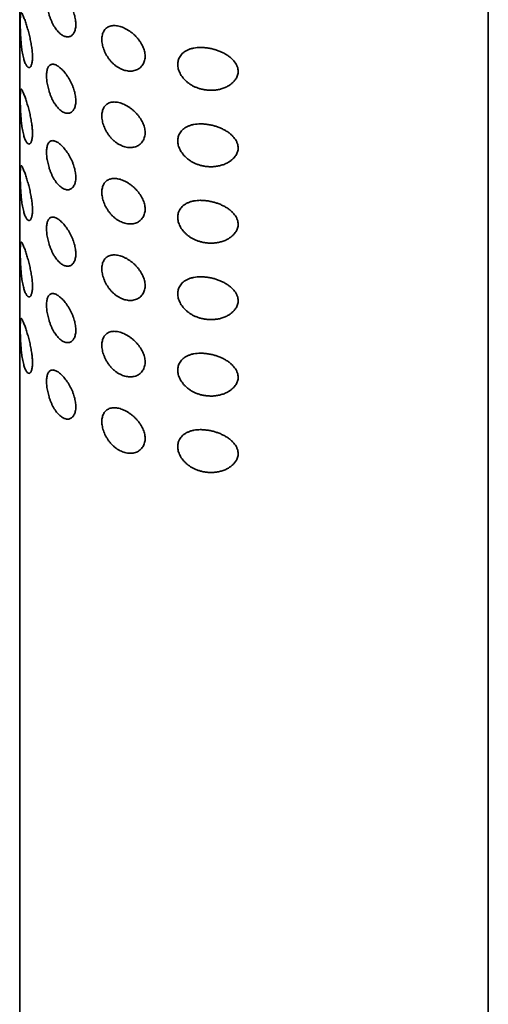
# Model space of a CAD drawing. Header units: millimetres. Extents: x 8 to 1134, y 12 to 735.
# Tile 11 of 28: x 1067 to 1092, y 206 to 258. Entities that reach past the tile are written whole.
import ezdxf

# ---------------------------------------------------------------- set-up
doc = ezdxf.new("R2010")
doc.units = ezdxf.units.MM

msp = doc.modelspace()

# ---------------------------------------------------------------- linework, layer by layer
at = {"color": 7, "linetype": 'Continuous', "lineweight": 35}
for p, q in [((1067.117, 301.636), (1067.117, 150.902)), ((1092.117, 150.902), (1092.117, 301.636))]:
    msp.add_line(p, q, dxfattribs=at)
for points, knots in [([(1069.263, 257.433), (1069.232, 257.462), (1069.17, 257.519), (1069.083, 257.623), (1069.001, 257.737), (1068.925, 257.861), (1068.854, 257.995), (1068.79, 258.135), (1068.733, 258.282), (1068.684, 258.429), (1068.643, 258.575), (1068.609, 258.718), (1068.582, 258.86), (1068.563, 258.998), (1068.551, 259.132), (1068.548, 259.261), (1068.553, 259.383), (1068.566, 259.496), (1068.589, 259.595), (1068.619, 259.68), (1068.658, 259.75), (1068.703, 259.806), (1068.757, 259.845), (1068.817, 259.869), (1068.883, 259.876), (1068.957, 259.865), (1069.037, 259.838), (1069.119, 259.795), (1069.204, 259.738), (1069.29, 259.669), (1069.377, 259.587), (1069.463, 259.494), (1069.549, 259.391), (1069.633, 259.277), (1069.715, 259.152), (1069.794, 259.017), (1069.866, 258.877), (1069.93, 258.733), (1069.985, 258.588), (1070.032, 258.443), (1070.068, 258.301), (1070.094, 258.161), (1070.109, 258.025), (1070.113, 257.894), (1070.105, 257.771), (1070.085, 257.658), (1070.054, 257.557), (1070.014, 257.469), (1069.965, 257.394), (1069.907, 257.335), (1069.843, 257.29), (1069.772, 257.26), (1069.695, 257.247), (1069.612, 257.25), (1069.526, 257.271), (1069.438, 257.309), (1069.35, 257.362), (1069.292, 257.409), (1069.263, 257.433)], [0, 0, 0, 0, 0.019005, 0.03801, 0.056204, 0.074458, 0.092651, 0.110718, 0.128844, 0.146913, 0.163964, 0.181061, 0.198108, 0.215299, 0.232544, 0.249731, 0.267928, 0.286193, 0.304396, 0.322422, 0.340505, 0.358533, 0.376582, 0.394687, 0.412733, 0.431173, 0.449676, 0.468119, 0.485682, 0.503295, 0.520857, 0.538158, 0.555509, 0.572804, 0.590915, 0.609091, 0.627206, 0.645097, 0.663046, 0.68094, 0.698566, 0.716245, 0.733868, 0.752012, 0.770218, 0.788363, 0.806137, 0.823965, 0.841741, 0.858987, 0.876282, 0.893525, 0.911266, 0.929068, 0.946811, 0.96452, 0.982286, 1, 1, 1, 1]), ([(1067.359, 255.984), (1067.349, 256.017), (1067.326, 256.092), (1067.294, 256.223), (1067.264, 256.375), (1067.238, 256.531), (1067.218, 256.686), (1067.201, 256.838), (1067.186, 256.995), (1067.175, 257.155), (1067.165, 257.317), (1067.157, 257.484), (1067.151, 257.653), (1067.148, 257.804), (1067.146, 257.931), (1067.145, 258.037), (1067.146, 258.134), (1067.148, 258.22), (1067.15, 258.296), (1067.154, 258.366), (1067.16, 258.426), (1067.167, 258.475), (1067.177, 258.51), (1067.189, 258.53), (1067.204, 258.535), (1067.222, 258.523), (1067.244, 258.495), (1067.272, 258.445), (1067.306, 258.369), (1067.343, 258.277), (1067.381, 258.174), (1067.42, 258.062), (1067.46, 257.941), (1067.5, 257.813), (1067.54, 257.681), (1067.578, 257.543), (1067.615, 257.401), (1067.65, 257.256), (1067.682, 257.112), (1067.711, 256.968), (1067.736, 256.828), (1067.758, 256.689), (1067.775, 256.555), (1067.788, 256.425), (1067.796, 256.297), (1067.799, 256.173), (1067.796, 256.057), (1067.787, 255.948), (1067.772, 255.851), (1067.75, 255.768), (1067.723, 255.698), (1067.69, 255.647), (1067.652, 255.616), (1067.61, 255.606), (1067.567, 255.62), (1067.522, 255.656), (1067.479, 255.711), (1067.436, 255.786), (1067.396, 255.876), (1067.371, 255.948), (1067.359, 255.984)], [0, 0, 0, 0, 0.016839, 0.037526, 0.058263, 0.078944, 0.096253, 0.113596, 0.130898, 0.147967, 0.165079, 0.182129, 0.200446, 0.21875, 0.23176, 0.244815, 0.257821, 0.270775, 0.283774, 0.296739, 0.31245, 0.328216, 0.343945, 0.361407, 0.378952, 0.396512, 0.413992, 0.436485, 0.459048, 0.481547, 0.500921, 0.520337, 0.539703, 0.557036, 0.574407, 0.59173, 0.60791, 0.624132, 0.640307, 0.655247, 0.670224, 0.68516, 0.69965, 0.714181, 0.728666, 0.744251, 0.759894, 0.77548, 0.792449, 0.809486, 0.826464, 0.845389, 0.864394, 0.883327, 0.902795, 0.922338, 0.941822, 0.961194, 0.980618, 1, 1, 1, 1]), ([(1071.5, 257.117), (1071.501, 257.158), (1071.504, 257.24), (1071.524, 257.353), (1071.556, 257.459), (1071.602, 257.555), (1071.659, 257.639), (1071.726, 257.709), (1071.803, 257.766), (1071.891, 257.81), (1071.99, 257.84), (1072.099, 257.856), (1072.215, 257.856), (1072.339, 257.84), (1072.468, 257.809), (1072.598, 257.764), (1072.73, 257.706), (1072.86, 257.636), (1072.988, 257.554), (1073.114, 257.46), (1073.235, 257.355), (1073.347, 257.241), (1073.449, 257.122), (1073.54, 256.997), (1073.618, 256.871), (1073.683, 256.744), (1073.735, 256.618), (1073.775, 256.49), (1073.8, 256.362), (1073.811, 256.235), (1073.805, 256.11), (1073.783, 255.989), (1073.744, 255.875), (1073.689, 255.771), (1073.62, 255.68), (1073.54, 255.6), (1073.448, 255.534), (1073.345, 255.482), (1073.234, 255.445), (1073.114, 255.423), (1072.989, 255.419), (1072.86, 255.431), (1072.73, 255.458), (1072.603, 255.501), (1072.478, 255.556), (1072.354, 255.625), (1072.235, 255.708), (1072.12, 255.804), (1072.011, 255.911), (1071.909, 256.031), (1071.815, 256.16), (1071.733, 256.294), (1071.663, 256.432), (1071.605, 256.572), (1071.558, 256.712), (1071.525, 256.851), (1071.504, 256.987), (1071.501, 257.074), (1071.5, 257.117)], [0, 0, 0, 0, 0.017457, 0.034914, 0.052777, 0.070696, 0.088561, 0.105813, 0.123115, 0.140364, 0.158299, 0.176297, 0.194232, 0.212498, 0.230828, 0.2491, 0.267068, 0.285092, 0.303059, 0.321444, 0.33989, 0.358275, 0.376123, 0.394025, 0.411875, 0.428659, 0.445487, 0.462266, 0.47966, 0.497111, 0.514502, 0.532908, 0.551385, 0.569799, 0.587847, 0.605951, 0.624001, 0.642139, 0.660334, 0.67847, 0.696653, 0.714895, 0.73308, 0.750433, 0.767835, 0.785186, 0.80276, 0.82039, 0.837961, 0.856148, 0.874401, 0.892593, 0.910466, 0.928394, 0.946266, 0.96416, 0.98211, 1, 1, 1, 1]), ([(1075.547, 255.782), (1075.549, 255.818), (1075.552, 255.891), (1075.574, 255.995), (1075.61, 256.102), (1075.667, 256.208), (1075.744, 256.311), (1075.841, 256.407), (1075.959, 256.491), (1076.097, 256.563), (1076.248, 256.618), (1076.409, 256.657), (1076.578, 256.68), (1076.764, 256.688), (1076.965, 256.681), (1077.179, 256.654), (1077.384, 256.613), (1077.578, 256.559), (1077.76, 256.494), (1077.934, 256.418), (1078.1, 256.329), (1078.255, 256.229), (1078.387, 256.124), (1078.498, 256.017), (1078.587, 255.911), (1078.666, 255.793), (1078.728, 255.663), (1078.764, 255.533), (1078.774, 255.413), (1078.767, 255.305), (1078.743, 255.2), (1078.704, 255.099), (1078.651, 255.003), (1078.58, 254.906), (1078.489, 254.809), (1078.378, 254.716), (1078.24, 254.625), (1078.073, 254.541), (1077.876, 254.471), (1077.674, 254.424), (1077.471, 254.4), (1077.271, 254.395), (1077.078, 254.409), (1076.896, 254.438), (1076.725, 254.481), (1076.562, 254.536), (1076.409, 254.604), (1076.267, 254.682), (1076.136, 254.769), (1076.017, 254.866), (1075.91, 254.968), (1075.817, 255.076), (1075.736, 255.189), (1075.67, 255.304), (1075.616, 255.422), (1075.577, 255.542), (1075.552, 255.663), (1075.549, 255.742), (1075.547, 255.782)], [0, 0, 0, 0, 0.014125, 0.028294, 0.042423, 0.059756, 0.077161, 0.094504, 0.113891, 0.13336, 0.152757, 0.172037, 0.191386, 0.210682, 0.233582, 0.256561, 0.279472, 0.299667, 0.319908, 0.340097, 0.360098, 0.380154, 0.400139, 0.416214, 0.432328, 0.448383, 0.466741, 0.485087, 0.498929, 0.512829, 0.526675, 0.540422, 0.554218, 0.567979, 0.585226, 0.602533, 0.619797, 0.643295, 0.666892, 0.690411, 0.711985, 0.733618, 0.755193, 0.773756, 0.792357, 0.810909, 0.827916, 0.844964, 0.861962, 0.877804, 0.893688, 0.909526, 0.924571, 0.939656, 0.954696, 0.969782, 0.984918, 1, 1, 1, 1]), ([(1069.263, 253.351), (1069.232, 253.379), (1069.17, 253.437), (1069.083, 253.54), (1069.001, 253.655), (1068.925, 253.779), (1068.854, 253.912), (1068.79, 254.053), (1068.733, 254.199), (1068.684, 254.346), (1068.643, 254.492), (1068.609, 254.635), (1068.582, 254.777), (1068.563, 254.916), (1068.551, 255.049), (1068.548, 255.179), (1068.553, 255.3), (1068.566, 255.413), (1068.589, 255.512), (1068.619, 255.597), (1068.658, 255.668), (1068.703, 255.723), (1068.757, 255.763), (1068.817, 255.786), (1068.883, 255.793), (1068.957, 255.783), (1069.037, 255.755), (1069.119, 255.712), (1069.204, 255.655), (1069.29, 255.586), (1069.377, 255.505), (1069.463, 255.412), (1069.549, 255.309), (1069.633, 255.194), (1069.715, 255.069), (1069.794, 254.934), (1069.866, 254.794), (1069.93, 254.65), (1069.985, 254.505), (1070.032, 254.361), (1070.068, 254.218), (1070.094, 254.079), (1070.109, 253.943), (1070.113, 253.812), (1070.105, 253.688), (1070.085, 253.575), (1070.054, 253.474), (1070.014, 253.386), (1069.965, 253.312), (1069.907, 253.252), (1069.843, 253.207), (1069.772, 253.177), (1069.695, 253.164), (1069.612, 253.168), (1069.526, 253.188), (1069.438, 253.226), (1069.35, 253.279), (1069.292, 253.327), (1069.263, 253.351)], [0, 0, 0, 0, 0.019005, 0.03801, 0.056204, 0.074458, 0.092651, 0.110718, 0.128844, 0.146913, 0.163964, 0.181061, 0.198108, 0.215299, 0.232544, 0.249731, 0.267928, 0.286193, 0.304396, 0.322422, 0.340505, 0.358533, 0.376582, 0.394687, 0.412733, 0.431173, 0.449676, 0.468119, 0.485682, 0.503295, 0.520857, 0.538158, 0.555509, 0.572804, 0.590915, 0.609091, 0.627206, 0.645097, 0.663046, 0.68094, 0.698566, 0.716245, 0.733868, 0.752012, 0.770218, 0.788363, 0.806137, 0.823965, 0.841741, 0.858987, 0.876282, 0.893525, 0.911266, 0.929068, 0.946811, 0.96452, 0.982286, 1, 1, 1, 1]), ([(1067.359, 251.901), (1067.349, 251.935), (1067.326, 252.009), (1067.294, 252.141), (1067.264, 252.293), (1067.238, 252.448), (1067.218, 252.603), (1067.201, 252.755), (1067.186, 252.912), (1067.175, 253.072), (1067.165, 253.234), (1067.157, 253.401), (1067.151, 253.57), (1067.148, 253.721), (1067.146, 253.849), (1067.145, 253.954), (1067.146, 254.051), (1067.148, 254.138), (1067.15, 254.214), (1067.154, 254.283), (1067.16, 254.343), (1067.167, 254.392), (1067.177, 254.427), (1067.189, 254.447), (1067.204, 254.452), (1067.222, 254.441), (1067.244, 254.412), (1067.272, 254.362), (1067.306, 254.286), (1067.343, 254.195), (1067.381, 254.091), (1067.42, 253.979), (1067.46, 253.858), (1067.5, 253.731), (1067.54, 253.598), (1067.578, 253.46), (1067.615, 253.318), (1067.65, 253.174), (1067.682, 253.029), (1067.711, 252.885), (1067.736, 252.745), (1067.758, 252.607), (1067.775, 252.472), (1067.788, 252.342), (1067.796, 252.214), (1067.799, 252.091), (1067.796, 251.974), (1067.787, 251.866), (1067.772, 251.769), (1067.75, 251.685), (1067.723, 251.616), (1067.69, 251.564), (1067.652, 251.533), (1067.61, 251.524), (1067.567, 251.537), (1067.522, 251.573), (1067.479, 251.629), (1067.436, 251.703), (1067.396, 251.793), (1067.371, 251.865), (1067.359, 251.901)], [0, 0, 0, 0, 0.016839, 0.037526, 0.058263, 0.078944, 0.096253, 0.113596, 0.130898, 0.147967, 0.165079, 0.182129, 0.200446, 0.21875, 0.23176, 0.244815, 0.257821, 0.270775, 0.283774, 0.296739, 0.31245, 0.328216, 0.343945, 0.361407, 0.378952, 0.396512, 0.413992, 0.436485, 0.459048, 0.481547, 0.500921, 0.520337, 0.539703, 0.557036, 0.574407, 0.59173, 0.60791, 0.624132, 0.640307, 0.655247, 0.670224, 0.68516, 0.69965, 0.714181, 0.728666, 0.744251, 0.759894, 0.77548, 0.792449, 0.809486, 0.826464, 0.845389, 0.864394, 0.883327, 0.902795, 0.922338, 0.941822, 0.961194, 0.980618, 1, 1, 1, 1]), ([(1071.5, 253.034), (1071.501, 253.075), (1071.504, 253.157), (1071.524, 253.271), (1071.556, 253.377), (1071.602, 253.472), (1071.659, 253.556), (1071.726, 253.626), (1071.803, 253.683), (1071.891, 253.728), (1071.99, 253.758), (1072.099, 253.773), (1072.215, 253.773), (1072.339, 253.757), (1072.468, 253.727), (1072.598, 253.682), (1072.73, 253.624), (1072.86, 253.554), (1072.988, 253.472), (1073.114, 253.377), (1073.235, 253.272), (1073.347, 253.159), (1073.449, 253.039), (1073.54, 252.915), (1073.618, 252.788), (1073.683, 252.661), (1073.735, 252.536), (1073.775, 252.408), (1073.8, 252.279), (1073.811, 252.152), (1073.805, 252.027), (1073.783, 251.907), (1073.744, 251.792), (1073.689, 251.689), (1073.62, 251.597), (1073.54, 251.518), (1073.448, 251.451), (1073.345, 251.399), (1073.234, 251.362), (1073.114, 251.341), (1072.989, 251.336), (1072.86, 251.348), (1072.73, 251.375), (1072.603, 251.418), (1072.478, 251.473), (1072.354, 251.543), (1072.235, 251.625), (1072.12, 251.721), (1072.011, 251.829), (1071.909, 251.948), (1071.815, 252.077), (1071.733, 252.211), (1071.663, 252.35), (1071.605, 252.489), (1071.558, 252.629), (1071.525, 252.768), (1071.504, 252.905), (1071.501, 252.991), (1071.5, 253.034)], [0, 0, 0, 0, 0.017457, 0.034914, 0.052777, 0.070696, 0.088561, 0.105813, 0.123115, 0.140364, 0.158299, 0.176297, 0.194232, 0.212498, 0.230828, 0.2491, 0.267068, 0.285092, 0.303059, 0.321444, 0.33989, 0.358275, 0.376123, 0.394025, 0.411875, 0.428659, 0.445487, 0.462266, 0.47966, 0.497111, 0.514502, 0.532908, 0.551385, 0.569799, 0.587847, 0.605951, 0.624001, 0.642139, 0.660334, 0.67847, 0.696653, 0.714895, 0.73308, 0.750433, 0.767835, 0.785186, 0.80276, 0.82039, 0.837961, 0.856148, 0.874401, 0.892593, 0.910466, 0.928394, 0.946266, 0.96416, 0.98211, 1, 1, 1, 1]), ([(1075.547, 251.699), (1075.549, 251.735), (1075.552, 251.808), (1075.574, 251.912), (1075.61, 252.019), (1075.667, 252.126), (1075.744, 252.229), (1075.841, 252.324), (1075.959, 252.408), (1076.097, 252.48), (1076.248, 252.536), (1076.409, 252.574), (1076.578, 252.597), (1076.764, 252.606), (1076.965, 252.598), (1077.179, 252.572), (1077.384, 252.53), (1077.578, 252.476), (1077.76, 252.412), (1077.934, 252.335), (1078.1, 252.246), (1078.255, 252.146), (1078.387, 252.041), (1078.498, 251.934), (1078.587, 251.828), (1078.666, 251.71), (1078.728, 251.58), (1078.764, 251.45), (1078.774, 251.33), (1078.767, 251.223), (1078.743, 251.117), (1078.704, 251.017), (1078.651, 250.921), (1078.58, 250.823), (1078.489, 250.727), (1078.378, 250.634), (1078.24, 250.542), (1078.073, 250.458), (1077.876, 250.388), (1077.674, 250.342), (1077.471, 250.317), (1077.271, 250.313), (1077.078, 250.326), (1076.896, 250.356), (1076.725, 250.398), (1076.562, 250.454), (1076.409, 250.521), (1076.267, 250.599), (1076.136, 250.687), (1076.017, 250.783), (1075.91, 250.885), (1075.817, 250.994), (1075.736, 251.106), (1075.67, 251.221), (1075.616, 251.339), (1075.577, 251.46), (1075.552, 251.58), (1075.549, 251.659), (1075.547, 251.699)], [0, 0, 0, 0, 0.0141252, 0.0282943, 0.0424229, 0.0597564, 0.0771608, 0.0945041, 0.1138906, 0.1333602, 0.1527565, 0.1720374, 0.1913859, 0.2106821, 0.2335819, 0.2565606, 0.2794719, 0.2996665, 0.3199081, 0.3400967, 0.3600982, 0.3801539, 0.4001394, 0.4162136, 0.4323279, 0.4483835, 0.4667412, 0.4850867, 0.4989289, 0.5128293, 0.5266749, 0.5404222, 0.5542182, 0.5679793, 0.5852259, 0.6025328, 0.619797, 0.6432948, 0.6668924, 0.6904107, 0.7119852, 0.7336182, 0.7551932, 0.7737557, 0.7923567, 0.8109093, 0.8279162, 0.8449639, 0.861962, 0.8778041, 0.8936877, 0.9095256, 0.9245707, 0.9396561, 0.9546955, 0.9697823, 0.9849178, 1, 1, 1, 1]), ([(1069.263, 249.268), (1069.232, 249.297), (1069.17, 249.354), (1069.083, 249.458), (1069.001, 249.572), (1068.925, 249.696), (1068.854, 249.829), (1068.79, 249.97), (1068.733, 250.116), (1068.684, 250.263), (1068.643, 250.409), (1068.609, 250.552), (1068.582, 250.694), (1068.563, 250.833), (1068.551, 250.967), (1068.548, 251.096), (1068.553, 251.218), (1068.566, 251.33), (1068.589, 251.43), (1068.619, 251.515), (1068.658, 251.585), (1068.703, 251.64), (1068.757, 251.68), (1068.817, 251.703), (1068.883, 251.71), (1068.957, 251.7), (1069.037, 251.673), (1069.119, 251.63), (1069.204, 251.573), (1069.29, 251.503), (1069.377, 251.422), (1069.463, 251.329), (1069.549, 251.226), (1069.633, 251.112), (1069.715, 250.986), (1069.794, 250.851), (1069.866, 250.711), (1069.93, 250.568), (1069.985, 250.423), (1070.032, 250.278), (1070.068, 250.135), (1070.094, 249.996), (1070.109, 249.86), (1070.113, 249.729), (1070.105, 249.605), (1070.085, 249.492), (1070.054, 249.391), (1070.014, 249.303), (1069.965, 249.229), (1069.907, 249.169), (1069.843, 249.125), (1069.772, 249.095), (1069.695, 249.081), (1069.612, 249.085), (1069.526, 249.105), (1069.438, 249.143), (1069.35, 249.196), (1069.292, 249.244), (1069.263, 249.268)], [0, 0, 0, 0, 0.019005, 0.0380096, 0.0562043, 0.0744576, 0.0926508, 0.1107182, 0.1288436, 0.1469131, 0.1639635, 0.1810606, 0.1981078, 0.215299, 0.2325438, 0.249731, 0.2679281, 0.2861933, 0.304396, 0.3224215, 0.3405049, 0.358533, 0.3765819, 0.3946871, 0.4127334, 0.4311732, 0.4496761, 0.4681189, 0.485682, 0.5032954, 0.5208575, 0.5381577, 0.5555087, 0.572804, 0.5909151, 0.6090913, 0.6272057, 0.6450973, 0.6630459, 0.6809399, 0.6985659, 0.7162447, 0.7338676, 0.7520115, 0.7702176, 0.7883631, 0.8061366, 0.8239654, 0.8417405, 0.8589866, 0.8762824, 0.8935245, 0.9112663, 0.9290683, 0.9468107, 0.96452, 0.9822863, 1, 1, 1, 1]), ([(1067.359, 247.818), (1067.349, 247.852), (1067.326, 247.927), (1067.294, 248.058), (1067.264, 248.21), (1067.238, 248.365), (1067.218, 248.52), (1067.201, 248.672), (1067.186, 248.829), (1067.175, 248.989), (1067.165, 249.151), (1067.157, 249.318), (1067.151, 249.487), (1067.148, 249.638), (1067.146, 249.766), (1067.145, 249.872), (1067.146, 249.969), (1067.148, 250.055), (1067.15, 250.131), (1067.154, 250.2), (1067.16, 250.261), (1067.167, 250.309), (1067.177, 250.344), (1067.189, 250.365), (1067.204, 250.369), (1067.222, 250.358), (1067.244, 250.33), (1067.272, 250.279), (1067.306, 250.204), (1067.343, 250.112), (1067.381, 250.008), (1067.42, 249.896), (1067.46, 249.776), (1067.5, 249.648), (1067.54, 249.516), (1067.578, 249.378), (1067.615, 249.235), (1067.65, 249.091), (1067.682, 248.946), (1067.711, 248.803), (1067.736, 248.662), (1067.758, 248.524), (1067.775, 248.389), (1067.788, 248.259), (1067.796, 248.131), (1067.799, 248.008), (1067.796, 247.891), (1067.787, 247.783), (1067.772, 247.686), (1067.75, 247.602), (1067.723, 247.533), (1067.69, 247.482), (1067.652, 247.45), (1067.61, 247.441), (1067.567, 247.455), (1067.522, 247.49), (1067.479, 247.546), (1067.436, 247.62), (1067.396, 247.71), (1067.371, 247.782), (1067.359, 247.818)], [0, 0, 0, 0, 0.016839, 0.037526, 0.058263, 0.078944, 0.096253, 0.113596, 0.130898, 0.147967, 0.165079, 0.182129, 0.200446, 0.21875, 0.23176, 0.244815, 0.257821, 0.270775, 0.283774, 0.296739, 0.31245, 0.328216, 0.343945, 0.361407, 0.378952, 0.396512, 0.413992, 0.436485, 0.459048, 0.481547, 0.500921, 0.520337, 0.539703, 0.557036, 0.574407, 0.59173, 0.60791, 0.624132, 0.640307, 0.655247, 0.670224, 0.68516, 0.69965, 0.714181, 0.728666, 0.744251, 0.759894, 0.77548, 0.792449, 0.809486, 0.826464, 0.845389, 0.864394, 0.883327, 0.902795, 0.922338, 0.941822, 0.961194, 0.980618, 1, 1, 1, 1]), ([(1071.5, 248.952), (1071.501, 248.992), (1071.504, 249.074), (1071.524, 249.188), (1071.556, 249.294), (1071.602, 249.39), (1071.659, 249.473), (1071.726, 249.543), (1071.803, 249.6), (1071.891, 249.645), (1071.99, 249.675), (1072.099, 249.69), (1072.215, 249.691), (1072.339, 249.675), (1072.468, 249.644), (1072.598, 249.599), (1072.73, 249.541), (1072.86, 249.471), (1072.988, 249.389), (1073.114, 249.294), (1073.235, 249.189), (1073.347, 249.076), (1073.449, 248.956), (1073.54, 248.832), (1073.618, 248.706), (1073.683, 248.579), (1073.735, 248.453), (1073.775, 248.325), (1073.8, 248.197), (1073.811, 248.07), (1073.805, 247.945), (1073.783, 247.824), (1073.744, 247.71), (1073.689, 247.606), (1073.62, 247.514), (1073.54, 247.435), (1073.448, 247.369), (1073.345, 247.317), (1073.234, 247.279), (1073.114, 247.258), (1072.989, 247.254), (1072.86, 247.265), (1072.73, 247.293), (1072.603, 247.335), (1072.478, 247.391), (1072.354, 247.46), (1072.235, 247.543), (1072.12, 247.638), (1072.011, 247.746), (1071.909, 247.865), (1071.815, 247.994), (1071.733, 248.129), (1071.663, 248.267), (1071.605, 248.406), (1071.558, 248.547), (1071.525, 248.686), (1071.504, 248.822), (1071.501, 248.908), (1071.5, 248.952)], [0, 0, 0, 0, 0.017457, 0.034914, 0.052777, 0.070696, 0.088561, 0.105813, 0.123115, 0.140364, 0.158299, 0.176297, 0.194232, 0.212498, 0.230828, 0.2491, 0.267068, 0.285092, 0.303059, 0.321444, 0.33989, 0.358275, 0.376123, 0.394025, 0.411875, 0.428659, 0.445487, 0.462266, 0.47966, 0.497111, 0.514502, 0.532908, 0.551385, 0.569799, 0.587847, 0.605951, 0.624001, 0.642139, 0.660334, 0.67847, 0.696653, 0.714895, 0.73308, 0.750433, 0.767835, 0.785186, 0.80276, 0.82039, 0.837961, 0.856148, 0.874401, 0.892593, 0.910466, 0.928394, 0.946266, 0.96416, 0.98211, 1, 1, 1, 1]), ([(1075.547, 247.616), (1075.549, 247.653), (1075.552, 247.725), (1075.574, 247.83), (1075.61, 247.937), (1075.667, 248.043), (1075.744, 248.146), (1075.841, 248.241), (1075.959, 248.326), (1076.097, 248.397), (1076.248, 248.453), (1076.409, 248.491), (1076.578, 248.514), (1076.764, 248.523), (1076.965, 248.515), (1077.179, 248.489), (1077.384, 248.447), (1077.578, 248.393), (1077.76, 248.329), (1077.934, 248.252), (1078.1, 248.164), (1078.255, 248.063), (1078.387, 247.958), (1078.498, 247.851), (1078.587, 247.745), (1078.666, 247.627), (1078.728, 247.497), (1078.764, 247.367), (1078.774, 247.248), (1078.767, 247.14), (1078.743, 247.035), (1078.704, 246.934), (1078.651, 246.838), (1078.58, 246.741), (1078.489, 246.644), (1078.378, 246.551), (1078.24, 246.46), (1078.073, 246.376), (1077.876, 246.305), (1077.674, 246.259), (1077.471, 246.235), (1077.271, 246.23), (1077.078, 246.244), (1076.896, 246.273), (1076.725, 246.315), (1076.562, 246.371), (1076.409, 246.438), (1076.267, 246.516), (1076.136, 246.604), (1076.017, 246.7), (1075.91, 246.803), (1075.817, 246.911), (1075.736, 247.023), (1075.67, 247.138), (1075.616, 247.257), (1075.577, 247.377), (1075.552, 247.498), (1075.549, 247.577), (1075.547, 247.616)], [0, 0, 0, 0, 0.014125, 0.028294, 0.042423, 0.059756, 0.077161, 0.094504, 0.113891, 0.13336, 0.152757, 0.172037, 0.191386, 0.210682, 0.233582, 0.256561, 0.279472, 0.299667, 0.319908, 0.340097, 0.360098, 0.380154, 0.400139, 0.416214, 0.432328, 0.448383, 0.466741, 0.485087, 0.498929, 0.512829, 0.526675, 0.540422, 0.554218, 0.567979, 0.585226, 0.602533, 0.619797, 0.643295, 0.666892, 0.690411, 0.711985, 0.733618, 0.755193, 0.773756, 0.792357, 0.810909, 0.827916, 0.844964, 0.861962, 0.877804, 0.893688, 0.909526, 0.924571, 0.939656, 0.954696, 0.969782, 0.984918, 1, 1, 1, 1]), ([(1069.263, 245.185), (1069.232, 245.214), (1069.17, 245.271), (1069.083, 245.375), (1069.001, 245.489), (1068.925, 245.613), (1068.854, 245.747), (1068.79, 245.887), (1068.733, 246.033), (1068.684, 246.18), (1068.643, 246.326), (1068.609, 246.47), (1068.582, 246.611), (1068.563, 246.75), (1068.551, 246.884), (1068.548, 247.013), (1068.553, 247.135), (1068.566, 247.248), (1068.589, 247.347), (1068.619, 247.432), (1068.658, 247.502), (1068.703, 247.558), (1068.757, 247.597), (1068.817, 247.621), (1068.883, 247.628), (1068.957, 247.617), (1069.037, 247.59), (1069.119, 247.547), (1069.204, 247.49), (1069.29, 247.421), (1069.377, 247.339), (1069.463, 247.246), (1069.549, 247.143), (1069.633, 247.029), (1069.715, 246.904), (1069.794, 246.769), (1069.866, 246.629), (1069.93, 246.485), (1069.985, 246.34), (1070.032, 246.195), (1070.068, 246.052), (1070.094, 245.913), (1070.109, 245.777), (1070.113, 245.646), (1070.105, 245.523), (1070.085, 245.409), (1070.054, 245.309), (1070.014, 245.221), (1069.965, 245.146), (1069.907, 245.087), (1069.843, 245.042), (1069.772, 245.012), (1069.695, 244.999), (1069.612, 245.002), (1069.526, 245.023), (1069.438, 245.061), (1069.35, 245.114), (1069.292, 245.161), (1069.263, 245.185)], [0, 0, 0, 0, 0.019005, 0.03801, 0.056204, 0.074458, 0.092651, 0.110718, 0.128844, 0.146913, 0.163964, 0.181061, 0.198108, 0.215299, 0.232544, 0.249731, 0.267928, 0.286193, 0.304396, 0.322422, 0.340505, 0.358533, 0.376582, 0.394687, 0.412733, 0.431173, 0.449676, 0.468119, 0.485682, 0.503295, 0.520857, 0.538158, 0.555509, 0.572804, 0.590915, 0.609091, 0.627206, 0.645097, 0.663046, 0.68094, 0.698566, 0.716245, 0.733868, 0.752012, 0.770218, 0.788363, 0.806137, 0.823965, 0.841741, 0.858987, 0.876282, 0.893525, 0.911266, 0.929068, 0.946811, 0.96452, 0.982286, 1, 1, 1, 1]), ([(1067.359, 243.736), (1067.349, 243.769), (1067.326, 243.844), (1067.294, 243.975), (1067.264, 244.127), (1067.238, 244.283), (1067.218, 244.438), (1067.201, 244.59), (1067.186, 244.747), (1067.175, 244.907), (1067.165, 245.069), (1067.157, 245.236), (1067.151, 245.404), (1067.148, 245.556), (1067.146, 245.683), (1067.145, 245.789), (1067.146, 245.886), (1067.148, 245.972), (1067.15, 246.048), (1067.154, 246.118), (1067.16, 246.178), (1067.167, 246.227), (1067.177, 246.262), (1067.189, 246.282), (1067.204, 246.286), (1067.222, 246.275), (1067.244, 246.247), (1067.272, 246.197), (1067.306, 246.121), (1067.343, 246.029), (1067.381, 245.926), (1067.42, 245.814), (1067.46, 245.693), (1067.5, 245.565), (1067.54, 245.433), (1067.578, 245.295), (1067.615, 245.153), (1067.65, 245.008), (1067.682, 244.863), (1067.711, 244.72), (1067.736, 244.58), (1067.758, 244.441), (1067.775, 244.306), (1067.788, 244.177), (1067.796, 244.049), (1067.799, 243.925), (1067.796, 243.809), (1067.787, 243.7), (1067.772, 243.603), (1067.75, 243.52), (1067.723, 243.45), (1067.69, 243.399), (1067.652, 243.368), (1067.61, 243.358), (1067.567, 243.372), (1067.522, 243.408), (1067.479, 243.463), (1067.436, 243.538), (1067.396, 243.627), (1067.371, 243.7), (1067.359, 243.736)], [0, 0, 0, 0, 0.016839, 0.037526, 0.058263, 0.078944, 0.096253, 0.113596, 0.130898, 0.147967, 0.165079, 0.182129, 0.200446, 0.21875, 0.23176, 0.244815, 0.257821, 0.270775, 0.283774, 0.296739, 0.31245, 0.328216, 0.343945, 0.361407, 0.378952, 0.396512, 0.413992, 0.436485, 0.459048, 0.481547, 0.500921, 0.520337, 0.539703, 0.557036, 0.574407, 0.59173, 0.60791, 0.624132, 0.640307, 0.655247, 0.670224, 0.68516, 0.69965, 0.714181, 0.728666, 0.744251, 0.759894, 0.77548, 0.792449, 0.809486, 0.826464, 0.845389, 0.864394, 0.883327, 0.902795, 0.922338, 0.941822, 0.961194, 0.980618, 1, 1, 1, 1]), ([(1071.5, 244.869), (1071.501, 244.91), (1071.504, 244.991), (1071.524, 245.105), (1071.556, 245.211), (1071.602, 245.307), (1071.659, 245.39), (1071.726, 245.461), (1071.803, 245.518), (1071.891, 245.562), (1071.99, 245.592), (1072.099, 245.608), (1072.215, 245.608), (1072.339, 245.592), (1072.468, 245.561), (1072.598, 245.516), (1072.73, 245.458), (1072.86, 245.388), (1072.988, 245.306), (1073.114, 245.212), (1073.235, 245.106), (1073.347, 244.993), (1073.449, 244.874), (1073.54, 244.749), (1073.618, 244.623), (1073.683, 244.496), (1073.735, 244.37), (1073.775, 244.242), (1073.8, 244.114), (1073.811, 243.987), (1073.805, 243.862), (1073.783, 243.741), (1073.744, 243.627), (1073.689, 243.523), (1073.62, 243.431), (1073.54, 243.352), (1073.448, 243.286), (1073.345, 243.234), (1073.234, 243.197), (1073.114, 243.175), (1072.989, 243.171), (1072.86, 243.183), (1072.73, 243.21), (1072.603, 243.252), (1072.478, 243.308), (1072.354, 243.377), (1072.235, 243.46), (1072.12, 243.556), (1072.011, 243.663), (1071.909, 243.783), (1071.815, 243.911), (1071.733, 244.046), (1071.663, 244.184), (1071.605, 244.324), (1071.558, 244.464), (1071.525, 244.603), (1071.504, 244.739), (1071.501, 244.826), (1071.5, 244.869)], [0, 0, 0, 0, 0.0174567, 0.034914, 0.0527768, 0.0706962, 0.0885612, 0.1058134, 0.1231151, 0.1403637, 0.1582993, 0.1762965, 0.1942319, 0.2124984, 0.2308281, 0.2490997, 0.2670684, 0.2850918, 0.3030589, 0.3214437, 0.3398902, 0.3582755, 0.3761232, 0.3940254, 0.4118746, 0.4286586, 0.4454873, 0.4622664, 0.4796599, 0.4971114, 0.5145022, 0.5329085, 0.5513849, 0.5697993, 0.5878473, 0.6059514, 0.6240005, 0.6421389, 0.6603344, 0.6784705, 0.6966531, 0.7148952, 0.7330802, 0.7504332, 0.7678353, 0.7851858, 0.8027599, 0.8203897, 0.8379607, 0.8561484, 0.8744009, 0.8925934, 0.910466, 0.9283937, 0.9462663, 0.9641596, 0.9821096, 1, 1, 1, 1]), ([(1075.547, 243.533), (1075.549, 243.57), (1075.552, 243.643), (1075.574, 243.747), (1075.61, 243.854), (1075.667, 243.96), (1075.744, 244.063), (1075.841, 244.159), (1075.959, 244.243), (1076.097, 244.315), (1076.248, 244.37), (1076.409, 244.409), (1076.578, 244.432), (1076.764, 244.44), (1076.965, 244.432), (1077.179, 244.406), (1077.384, 244.365), (1077.578, 244.311), (1077.76, 244.246), (1077.934, 244.17), (1078.1, 244.081), (1078.255, 243.98), (1078.387, 243.875), (1078.498, 243.769), (1078.587, 243.663), (1078.666, 243.545), (1078.728, 243.415), (1078.764, 243.285), (1078.774, 243.165), (1078.767, 243.057), (1078.743, 242.952), (1078.704, 242.851), (1078.651, 242.755), (1078.58, 242.658), (1078.489, 242.561), (1078.378, 242.468), (1078.24, 242.377), (1078.073, 242.293), (1077.876, 242.223), (1077.674, 242.176), (1077.471, 242.152), (1077.271, 242.147), (1077.078, 242.161), (1076.896, 242.19), (1076.725, 242.233), (1076.562, 242.288), (1076.409, 242.356), (1076.267, 242.434), (1076.136, 242.521), (1076.017, 242.617), (1075.91, 242.72), (1075.817, 242.828), (1075.736, 242.941), (1075.67, 243.056), (1075.616, 243.174), (1075.577, 243.294), (1075.552, 243.415), (1075.549, 243.494), (1075.547, 243.533)], [0, 0, 0, 0, 0.014125, 0.028294, 0.042423, 0.059756, 0.077161, 0.094504, 0.113891, 0.13336, 0.152757, 0.172037, 0.191386, 0.210682, 0.233582, 0.256561, 0.279472, 0.299667, 0.319908, 0.340097, 0.360098, 0.380154, 0.400139, 0.416214, 0.432328, 0.448383, 0.466741, 0.485087, 0.498929, 0.512829, 0.526675, 0.540422, 0.554218, 0.567979, 0.585226, 0.602533, 0.619797, 0.643295, 0.666892, 0.690411, 0.711985, 0.733618, 0.755193, 0.773756, 0.792357, 0.810909, 0.827916, 0.844964, 0.861962, 0.877804, 0.893688, 0.909526, 0.924571, 0.939656, 0.954696, 0.969782, 0.984918, 1, 1, 1, 1]), ([(1069.263, 241.103), (1069.232, 241.131), (1069.17, 241.188), (1069.083, 241.292), (1069.001, 241.407), (1068.925, 241.531), (1068.854, 241.664), (1068.79, 241.805), (1068.733, 241.951), (1068.684, 242.098), (1068.643, 242.244), (1068.609, 242.387), (1068.582, 242.529), (1068.563, 242.667), (1068.551, 242.801), (1068.548, 242.93), (1068.553, 243.052), (1068.566, 243.165), (1068.589, 243.264), (1068.619, 243.349), (1068.658, 243.42), (1068.703, 243.475), (1068.757, 243.514), (1068.817, 243.538), (1068.883, 243.545), (1068.957, 243.535), (1069.037, 243.507), (1069.119, 243.464), (1069.204, 243.407), (1069.29, 243.338), (1069.377, 243.256), (1069.463, 243.164), (1069.549, 243.061), (1069.633, 242.946), (1069.715, 242.821), (1069.794, 242.686), (1069.866, 242.546), (1069.93, 242.402), (1069.985, 242.257), (1070.032, 242.113), (1070.068, 241.97), (1070.094, 241.831), (1070.109, 241.694), (1070.113, 241.564), (1070.105, 241.44), (1070.085, 241.327), (1070.054, 241.226), (1070.014, 241.138), (1069.965, 241.064), (1069.907, 241.004), (1069.843, 240.959), (1069.772, 240.929), (1069.695, 240.916), (1069.612, 240.919), (1069.526, 240.94), (1069.438, 240.978), (1069.35, 241.031), (1069.292, 241.079), (1069.263, 241.103)], [0, 0, 0, 0, 0.019005, 0.03801, 0.056204, 0.074458, 0.092651, 0.110718, 0.128844, 0.146913, 0.163964, 0.181061, 0.198108, 0.215299, 0.232544, 0.249731, 0.267928, 0.286193, 0.304396, 0.322422, 0.340505, 0.358533, 0.376582, 0.394687, 0.412733, 0.431173, 0.449676, 0.468119, 0.485682, 0.503295, 0.520857, 0.538158, 0.555509, 0.572804, 0.590915, 0.609091, 0.627206, 0.645097, 0.663046, 0.68094, 0.698566, 0.716245, 0.733868, 0.752012, 0.770218, 0.788363, 0.806137, 0.823965, 0.841741, 0.858987, 0.876282, 0.893525, 0.911266, 0.929068, 0.946811, 0.96452, 0.982286, 1, 1, 1, 1]), ([(1067.359, 239.653), (1067.349, 239.687), (1067.326, 239.761), (1067.294, 239.892), (1067.264, 240.045), (1067.238, 240.2), (1067.218, 240.355), (1067.201, 240.507), (1067.186, 240.664), (1067.175, 240.824), (1067.165, 240.986), (1067.157, 241.153), (1067.151, 241.322), (1067.148, 241.473), (1067.146, 241.601), (1067.145, 241.706), (1067.146, 241.803), (1067.148, 241.89), (1067.15, 241.965), (1067.154, 242.035), (1067.16, 242.095), (1067.167, 242.144), (1067.177, 242.179), (1067.189, 242.199), (1067.204, 242.204), (1067.222, 242.193), (1067.244, 242.164), (1067.272, 242.114), (1067.306, 242.038), (1067.343, 241.946), (1067.381, 241.843), (1067.42, 241.731), (1067.46, 241.61), (1067.5, 241.483), (1067.54, 241.35), (1067.578, 241.212), (1067.615, 241.07), (1067.65, 240.926), (1067.682, 240.781), (1067.711, 240.637), (1067.736, 240.497), (1067.758, 240.359), (1067.775, 240.224), (1067.788, 240.094), (1067.796, 239.966), (1067.799, 239.843), (1067.796, 239.726), (1067.787, 239.617), (1067.772, 239.521), (1067.75, 239.437), (1067.723, 239.368), (1067.69, 239.316), (1067.652, 239.285), (1067.61, 239.276), (1067.567, 239.289), (1067.522, 239.325), (1067.479, 239.38), (1067.436, 239.455), (1067.396, 239.545), (1067.371, 239.617), (1067.359, 239.653)], [0, 0, 0, 0, 0.016839, 0.037526, 0.058263, 0.078944, 0.096253, 0.113596, 0.130898, 0.147967, 0.165079, 0.182129, 0.200446, 0.21875, 0.23176, 0.244815, 0.257821, 0.270775, 0.283774, 0.296739, 0.31245, 0.328216, 0.343945, 0.361407, 0.378952, 0.396512, 0.413992, 0.436485, 0.459048, 0.481547, 0.500921, 0.520337, 0.539703, 0.557036, 0.574407, 0.59173, 0.60791, 0.624132, 0.640307, 0.655247, 0.670224, 0.68516, 0.69965, 0.714181, 0.728666, 0.744251, 0.759894, 0.77548, 0.792449, 0.809486, 0.826464, 0.845389, 0.864394, 0.883327, 0.902795, 0.922338, 0.941822, 0.961194, 0.980618, 1, 1, 1, 1]), ([(1071.5, 240.786), (1071.501, 240.827), (1071.504, 240.909), (1071.524, 241.023), (1071.556, 241.128), (1071.602, 241.224), (1071.659, 241.308), (1071.726, 241.378), (1071.803, 241.435), (1071.891, 241.479), (1071.99, 241.51), (1072.099, 241.525), (1072.215, 241.525), (1072.339, 241.509), (1072.468, 241.478), (1072.598, 241.434), (1072.73, 241.376), (1072.86, 241.306), (1072.988, 241.223), (1073.114, 241.129), (1073.235, 241.024), (1073.347, 240.911), (1073.449, 240.791), (1073.54, 240.666), (1073.618, 240.54), (1073.683, 240.413), (1073.735, 240.287), (1073.775, 240.16), (1073.8, 240.031), (1073.811, 239.904), (1073.805, 239.779), (1073.783, 239.659), (1073.744, 239.544), (1073.689, 239.44), (1073.62, 239.349), (1073.54, 239.27), (1073.448, 239.203), (1073.345, 239.151), (1073.234, 239.114), (1073.114, 239.093), (1072.989, 239.088), (1072.86, 239.1), (1072.73, 239.127), (1072.603, 239.17), (1072.478, 239.225), (1072.354, 239.294), (1072.235, 239.377), (1072.12, 239.473), (1072.011, 239.581), (1071.909, 239.7), (1071.815, 239.829), (1071.733, 239.963), (1071.663, 240.101), (1071.605, 240.241), (1071.558, 240.381), (1071.525, 240.52), (1071.504, 240.657), (1071.501, 240.743), (1071.5, 240.786)], [0, 0, 0, 0, 0.017457, 0.034914, 0.052777, 0.070696, 0.088561, 0.105813, 0.123115, 0.140364, 0.158299, 0.176297, 0.194232, 0.212498, 0.230828, 0.2491, 0.267068, 0.285092, 0.303059, 0.321444, 0.33989, 0.358275, 0.376123, 0.394025, 0.411875, 0.428659, 0.445487, 0.462266, 0.47966, 0.497111, 0.514502, 0.532908, 0.551385, 0.569799, 0.587847, 0.605951, 0.624001, 0.642139, 0.660334, 0.67847, 0.696653, 0.714895, 0.73308, 0.750433, 0.767835, 0.785186, 0.80276, 0.82039, 0.837961, 0.856148, 0.874401, 0.892593, 0.910466, 0.928394, 0.946266, 0.96416, 0.98211, 1, 1, 1, 1]), ([(1075.547, 239.451), (1075.549, 239.487), (1075.552, 239.56), (1075.574, 239.664), (1075.61, 239.771), (1075.667, 239.878), (1075.744, 239.981), (1075.841, 240.076), (1075.959, 240.16), (1076.097, 240.232), (1076.248, 240.287), (1076.409, 240.326), (1076.578, 240.349), (1076.764, 240.358), (1076.965, 240.35), (1077.179, 240.323), (1077.384, 240.282), (1077.578, 240.228), (1077.76, 240.164), (1077.934, 240.087), (1078.1, 239.998), (1078.255, 239.898), (1078.387, 239.793), (1078.498, 239.686), (1078.587, 239.58), (1078.666, 239.462), (1078.728, 239.332), (1078.764, 239.202), (1078.774, 239.082), (1078.767, 238.975), (1078.743, 238.869), (1078.704, 238.768), (1078.651, 238.673), (1078.58, 238.575), (1078.489, 238.478), (1078.378, 238.386), (1078.24, 238.294), (1078.073, 238.21), (1077.876, 238.14), (1077.674, 238.094), (1077.471, 238.069), (1077.271, 238.065), (1077.078, 238.078), (1076.896, 238.108), (1076.725, 238.15), (1076.562, 238.205), (1076.409, 238.273), (1076.267, 238.351), (1076.136, 238.439), (1076.017, 238.535), (1075.91, 238.637), (1075.817, 238.745), (1075.736, 238.858), (1075.67, 238.973), (1075.616, 239.091), (1075.577, 239.212), (1075.552, 239.332), (1075.549, 239.411), (1075.547, 239.451)], [0, 0, 0, 0, 0.014125, 0.028294, 0.042423, 0.059756, 0.077161, 0.094504, 0.113891, 0.13336, 0.152757, 0.172037, 0.191386, 0.210682, 0.233582, 0.256561, 0.279472, 0.299667, 0.319908, 0.340097, 0.360098, 0.380154, 0.400139, 0.416214, 0.432328, 0.448383, 0.466741, 0.485087, 0.498929, 0.512829, 0.526675, 0.540422, 0.554218, 0.567979, 0.585226, 0.602533, 0.619797, 0.643295, 0.666892, 0.690411, 0.711985, 0.733618, 0.755193, 0.773756, 0.792357, 0.810909, 0.827916, 0.844964, 0.861962, 0.877804, 0.893688, 0.909526, 0.924571, 0.939656, 0.954696, 0.969782, 0.984918, 1, 1, 1, 1]), ([(1069.263, 237.02), (1069.232, 237.048), (1069.17, 237.106), (1069.083, 237.209), (1069.001, 237.324), (1068.925, 237.448), (1068.854, 237.581), (1068.79, 237.722), (1068.733, 237.868), (1068.684, 238.015), (1068.643, 238.161), (1068.609, 238.304), (1068.582, 238.446), (1068.563, 238.585), (1068.551, 238.719), (1068.548, 238.848), (1068.553, 238.97), (1068.566, 239.082), (1068.589, 239.182), (1068.619, 239.267), (1068.658, 239.337), (1068.703, 239.392), (1068.757, 239.432), (1068.817, 239.455), (1068.883, 239.462), (1068.957, 239.452), (1069.037, 239.425), (1069.119, 239.382), (1069.204, 239.324), (1069.29, 239.255), (1069.377, 239.174), (1069.463, 239.081), (1069.549, 238.978), (1069.633, 238.864), (1069.715, 238.738), (1069.794, 238.603), (1069.866, 238.463), (1069.93, 238.32), (1069.985, 238.175), (1070.032, 238.03), (1070.068, 237.887), (1070.094, 237.748), (1070.109, 237.612), (1070.113, 237.481), (1070.105, 237.357), (1070.085, 237.244), (1070.054, 237.143), (1070.014, 237.055), (1069.965, 236.981), (1069.907, 236.921), (1069.843, 236.877), (1069.772, 236.847), (1069.695, 236.833), (1069.612, 236.837), (1069.526, 236.857), (1069.438, 236.895), (1069.35, 236.948), (1069.292, 236.996), (1069.263, 237.02)], [0, 0, 0, 0, 0.019005, 0.03801, 0.056204, 0.074458, 0.092651, 0.110718, 0.128844, 0.146913, 0.163964, 0.181061, 0.198108, 0.215299, 0.232544, 0.249731, 0.267928, 0.286193, 0.304396, 0.322422, 0.340505, 0.358533, 0.376582, 0.394687, 0.412733, 0.431173, 0.449676, 0.468119, 0.485682, 0.503295, 0.520857, 0.538158, 0.555509, 0.572804, 0.590915, 0.609091, 0.627206, 0.645097, 0.663046, 0.68094, 0.698566, 0.716245, 0.733868, 0.752012, 0.770218, 0.788363, 0.806137, 0.823965, 0.841741, 0.858987, 0.876282, 0.893525, 0.911266, 0.929068, 0.946811, 0.96452, 0.982286, 1, 1, 1, 1]), ([(1071.5, 236.703), (1071.501, 236.744), (1071.504, 236.826), (1071.524, 236.94), (1071.556, 237.046), (1071.602, 237.142), (1071.659, 237.225), (1071.726, 237.295), (1071.803, 237.352), (1071.891, 237.397), (1071.99, 237.427), (1072.099, 237.442), (1072.215, 237.442), (1072.339, 237.427), (1072.468, 237.396), (1072.598, 237.351), (1072.73, 237.293), (1072.86, 237.223), (1072.988, 237.141), (1073.114, 237.046), (1073.235, 236.941), (1073.347, 236.828), (1073.449, 236.708), (1073.54, 236.584), (1073.618, 236.457), (1073.683, 236.331), (1073.735, 236.205), (1073.775, 236.077), (1073.8, 235.949), (1073.811, 235.822), (1073.805, 235.697), (1073.783, 235.576), (1073.744, 235.461), (1073.689, 235.358), (1073.62, 235.266), (1073.54, 235.187), (1073.448, 235.12), (1073.345, 235.068), (1073.234, 235.031), (1073.114, 235.01), (1072.989, 235.005), (1072.86, 235.017), (1072.73, 235.045), (1072.603, 235.087), (1072.478, 235.143), (1072.354, 235.212), (1072.235, 235.295), (1072.12, 235.39), (1072.011, 235.498), (1071.909, 235.617), (1071.815, 235.746), (1071.733, 235.881), (1071.663, 236.019), (1071.605, 236.158), (1071.558, 236.299), (1071.525, 236.438), (1071.504, 236.574), (1071.501, 236.66), (1071.5, 236.703)], [0, 0, 0, 0, 0.0174567, 0.034914, 0.0527768, 0.0706962, 0.0885612, 0.1058134, 0.1231151, 0.1403637, 0.1582993, 0.1762965, 0.1942319, 0.2124984, 0.2308281, 0.2490997, 0.2670684, 0.2850918, 0.3030589, 0.3214437, 0.3398902, 0.3582755, 0.3761232, 0.3940254, 0.4118746, 0.4286586, 0.4454873, 0.4622664, 0.4796599, 0.4971114, 0.5145022, 0.5329085, 0.5513849, 0.5697993, 0.5878473, 0.6059514, 0.6240005, 0.6421389, 0.6603344, 0.6784705, 0.6966531, 0.7148952, 0.7330802, 0.7504332, 0.7678353, 0.7851858, 0.8027599, 0.8203897, 0.8379607, 0.8561484, 0.8744009, 0.8925934, 0.910466, 0.9283937, 0.9462663, 0.9641596, 0.9821096, 1, 1, 1, 1]), ([(1075.547, 235.368), (1075.549, 235.404), (1075.552, 235.477), (1075.574, 235.582), (1075.61, 235.689), (1075.667, 235.795), (1075.744, 235.898), (1075.841, 235.993), (1075.959, 236.078), (1076.097, 236.149), (1076.248, 236.205), (1076.409, 236.243), (1076.578, 236.266), (1076.764, 236.275), (1076.965, 236.267), (1077.179, 236.241), (1077.384, 236.199), (1077.578, 236.145), (1077.76, 236.081), (1077.934, 236.004), (1078.1, 235.916), (1078.255, 235.815), (1078.387, 235.71), (1078.498, 235.603), (1078.587, 235.497), (1078.666, 235.379), (1078.728, 235.249), (1078.764, 235.119), (1078.774, 234.999), (1078.767, 234.892), (1078.743, 234.787), (1078.704, 234.686), (1078.651, 234.59), (1078.58, 234.492), (1078.489, 234.396), (1078.378, 234.303), (1078.24, 234.211), (1078.073, 234.127), (1077.876, 234.057), (1077.674, 234.011), (1077.471, 233.987), (1077.271, 233.982), (1077.078, 233.996), (1076.896, 234.025), (1076.725, 234.067), (1076.562, 234.123), (1076.409, 234.19), (1076.267, 234.268), (1076.136, 234.356), (1076.017, 234.452), (1075.91, 234.554), (1075.817, 234.663), (1075.736, 234.775), (1075.67, 234.89), (1075.616, 235.009), (1075.577, 235.129), (1075.552, 235.25), (1075.549, 235.329), (1075.547, 235.368)], [0, 0, 0, 0, 0.014125, 0.028294, 0.042423, 0.059756, 0.077161, 0.094504, 0.113891, 0.13336, 0.152757, 0.172037, 0.191386, 0.210682, 0.233582, 0.256561, 0.279472, 0.299667, 0.319908, 0.340097, 0.360098, 0.380154, 0.400139, 0.416214, 0.432328, 0.448383, 0.466741, 0.485087, 0.498929, 0.512829, 0.526675, 0.540422, 0.554218, 0.567979, 0.585226, 0.602533, 0.619797, 0.643295, 0.666892, 0.690411, 0.711985, 0.733618, 0.755193, 0.773756, 0.792357, 0.810909, 0.827916, 0.844964, 0.861962, 0.877804, 0.893688, 0.909526, 0.924571, 0.939656, 0.954696, 0.969782, 0.984918, 1, 1, 1, 1])]:
    msp.add_open_spline(points, degree=3, knots=knots, dxfattribs=at)

doc.saveas('drawing.dxf')
